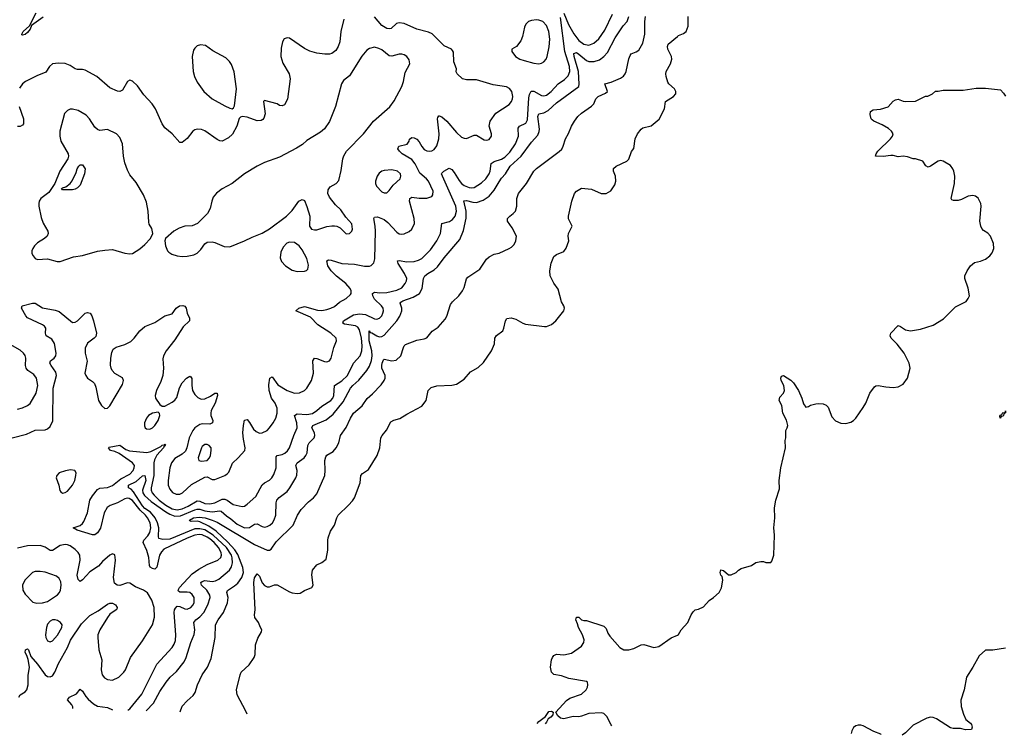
# Model space of a CAD drawing. Header units: inches. Extents: x 1449094 to 1618372, y 389908 to 534307.
# Tile 212 of 256: x 1584726 to 1592621, y 390244 to 395985. Entities that reach past the tile are written whole.
import ezdxf

# ---------------------------------------------------------------- set-up
doc = ezdxf.new("R2010")
doc.units = ezdxf.units.IN
doc.header["$MEASUREMENT"] = 0
doc.layers.add('B5389', color=7, linetype='Continuous')
doc.layers.add('B5399', color=7, linetype='Continuous')

msp = doc.modelspace()

# ---------------------------------------------------------------- linework, layer by layer
at = {"layer": 'B5389', "color": 5}
for points, elevation in [([(1584667.3, 392630), (1584780.4, 392659.6), (1584850, 392692.9), (1584930, 392694.9), (1584950, 392703), (1584970, 392720.7), (1584991.9, 392768.1), (1584995.4, 393030), (1585022.8, 393130), (1585017, 393157), (1584977.6, 393210), (1584968.3, 393230), (1584974.5, 393250), (1585002, 393270), (1585016, 393290), (1585018.8, 393310), (1585006.5, 393386.5), (1584983.8, 393423.8), (1584938.7, 393450), (1584933.3, 393470), (1584935.3, 393510), (1584926.2, 393526.2), (1584910, 393538.8), (1584790, 393594), (1584776, 393610), (1584742, 393670), (1584745.2, 393690), (1584830, 393710.3), (1584850, 393710.3), (1584910, 393673.7), (1585010, 393655.5), (1585043.4, 393643.4), (1585150, 393556.3), (1585170, 393558.4), (1585190, 393570.3), (1585250, 393630.3), (1585270, 393637.6), (1585290.4, 393630), (1585304.9, 393610), (1585318.7, 393570), (1585342, 393470), (1585335.6, 393444.4), (1585323.1, 393430), (1585270.3, 393390), (1585250.2, 393350), (1585251.2, 393311.2), (1585266.2, 393246.2), (1585249.5, 393150), (1585255.5, 393130), (1585269.1, 393110), (1585310, 393083.6), (1585326.2, 393066.2), (1585337.8, 393037.8), (1585359, 392930), (1585381.3, 392890), (1585410, 392866), (1585430, 392868), (1585450, 392887.7), (1585550, 393059.1), (1585558.7, 393090), (1585551.4, 393111.4), (1585490, 393147), (1585467.6, 393170), (1585459.6, 393190), (1585454.9, 393214.9), (1585457.4, 393270), (1585464.7, 393315.3), (1585477.1, 393342.9), (1585500.6, 393359.4), (1585570, 393379.7), (1585616.9, 393403.1), (1585645.1, 393430), (1585690, 393490.4), (1585730, 393523.8), (1585810, 393556.4), (1585890, 393610.5), (1585950, 393626), (1585981.2, 393670), (1586008.7, 393690), (1586033.2, 393693.2), (1586050, 393686.8), (1586060.5, 393670), (1586070.3, 393630), (1586086.7, 393590), (1586088.5, 393570), (1586037.5, 393522.5), (1585970, 393418), (1585900.2, 393330), (1585879.3, 393290), (1585874.4, 393265.6), (1585879.2, 393190), (1585874.9, 393130), (1585858.3, 393081.7), (1585823, 393010), (1585813.7, 392970), (1585816.2, 392950), (1585850, 392899.3), (1585870, 392885.5), (1585890, 392886), (1585950, 392917.7), (1585970, 392934), (1585985.1, 392954.9), (1586007.3, 393032.7), (1586028, 393072), (1586063.1, 393110), (1586090, 393124.9), (1586099.1, 393119.1), (1586105.8, 393105.8), (1586106, 393050), (1586111.8, 393010), (1586130, 392977.8), (1586154.2, 392954.2), (1586182.2, 392942.2), (1586210, 392942.8), (1586255.2, 392964.8), (1586290.4, 392990.4), (1586310, 392990.6), (1586311.1, 392971.1), (1586294.2, 392910), (1586262.7, 392850), (1586257.9, 392830), (1586260.1, 392810), (1586274.6, 392770), (1586271.2, 392750), (1586250, 392741.9), (1586190, 392743), (1586170, 392737.6), (1586131, 392710), (1586114.5, 392690), (1586085.6, 392630), (1586066.8, 392550), (1586054.8, 392525.2), (1586030, 392500.4), (1585970, 392465.4), (1585942.4, 392430), (1585931, 392390), (1585915.5, 392290), (1585916.8, 392250), (1585930, 392218), (1585952.4, 392192.4), (1585979.8, 392180.2), (1586010, 392179.7), (1586032.9, 392190), (1586104.7, 392255.3), (1586210, 392314.4), (1586230, 392318.3), (1586270, 392296.3), (1586290, 392297.5), (1586369.9, 392330.1), (1586390, 392342), (1586403.6, 392356.4), (1586431.5, 392428.5), (1586476.8, 392470), (1586531.3, 392530), (1586534.7, 392550), (1586520.5, 392620.5), (1586516.6, 392670), (1586519.6, 392730), (1586530, 392773.7), (1586550, 392777.3), (1586570, 392754.7), (1586601.5, 392701.5), (1586621.4, 392681.4), (1586650, 392669.6), (1586670, 392670.7), (1586709.8, 392690), (1586729.9, 392710.1), (1586758.3, 392750), (1586779.1, 392790), (1586790.3, 392829.7), (1586789.9, 392870), (1586773.5, 392910), (1586746.1, 392950), (1586726.9, 393010), (1586723.5, 393056.5), (1586731.1, 393108.9), (1586750, 393120.4), (1586796.3, 393056.3), (1586870.1, 393010.1), (1586930, 392990.1), (1586970, 392990.7), (1587010, 393009.5), (1587030, 393029.4), (1587066.7, 393090), (1587081.4, 393150), (1587077.4, 393250), (1587090, 393268.9), (1587110, 393267.7), (1587170, 393242.9), (1587190, 393240.9), (1587210, 393248.5), (1587224.3, 393270), (1587245.1, 393354.9), (1587266.5, 393410), (1587262.9, 393430), (1587221.6, 393470), (1587117.5, 393537.5), (1587057.9, 393597.9), (1586941.2, 393650), (1586965.2, 393670), (1587010, 393685.3), (1587114.2, 393654.2), (1587150, 393651.5), (1587190, 393659.2), (1587221.8, 393670), (1587250, 393685.8), (1587290, 393719.1), (1587345.3, 393750), (1587378.6, 393781.4), (1587383.9, 393790), (1587384.5, 393810), (1587376.4, 393830), (1587342, 393870), (1587266.7, 393926.7), (1587223.9, 393970), (1587197.7, 394010), (1587188.3, 394051.7), (1587202.2, 394057.8), (1587224, 394056), (1587310, 394029.1), (1587410, 394023.1), (1587491.1, 394008.9), (1587530, 394008.7), (1587545.6, 394014.4), (1587565.5, 394034.5), (1587572.7, 394067.3), (1587579.9, 394290), (1587577.2, 394330), (1587565.4, 394390), (1587570, 394400.3), (1587596.3, 394403.7), (1587650, 394381.9), (1587678.2, 394358.2), (1587750, 394280.2), (1587770, 394268), (1587790, 394264), (1587810, 394266.3), (1587850, 394286.2), (1587870, 394305.2), (1587891.1, 394350), (1587888.5, 394390), (1587851.9, 394530), (1587853.3, 394550), (1587870, 394560.5), (1587930, 394552.5), (1587990, 394554.1), (1588030, 394566.8), (1588039.7, 394580.3), (1588042.9, 394610), (1588004.3, 394690), (1587989.2, 394710), (1587935.1, 394755.1), (1587896.6, 394830), (1587870, 394863.7), (1587792.7, 394910), (1587771.4, 394930), (1587759.3, 394950), (1587767.6, 394970), (1587833.9, 394986.1), (1587849.7, 395010), (1587853.2, 395026.8), (1587870, 395041.1), (1587890, 395038), (1587910, 395026.4), (1587930, 395005.4), (1587950, 394967.6), (1587970, 394943), (1587990, 394933.1), (1588010, 394930.1), (1588030, 394933.1), (1588050, 394945.1), (1588070, 394972.2), (1588087.9, 395030), (1588089.5, 395070), (1588076.4, 395190), (1588078.3, 395201.7), (1588087, 395213), (1588090, 395213.7), (1588110, 395206), (1588150, 395172.4), (1588230, 395080.2), (1588270, 395042.9), (1588290, 395034.2), (1588310, 395033.4), (1588370, 395060.2), (1588390, 395058.9), (1588450, 395022.3), (1588470, 395018.9), (1588490, 395024.7), (1588508.6, 395050), (1588508.7, 395070), (1588489.9, 395129.9), (1588498.5, 395170), (1588544.5, 395235.5), (1588650, 395303.9), (1588670, 395328.3), (1588678.1, 395350), (1588680.4, 395370), (1588672.5, 395410), (1588653.6, 395433.6), (1588630, 395446.2), (1588523.2, 395463.2), (1588390, 395503), (1588310, 395503.5), (1588277.2, 395510), (1588234, 395550), (1588226.3, 395566.3), (1588229, 395590), (1588207.3, 395647.3), (1588203.7, 395723.7), (1588198, 395738), (1588189, 395750), (1588130, 395775.6), (1588032.9, 395872.9), (1588005.4, 395885.4), (1587909.6, 395910), (1587810, 395953.6), (1587770, 395961), (1587746.5, 395953.5), (1587704.5, 395915.5), (1587690, 395912.1), (1587670, 395915.5), (1587630, 395938.8), (1587570, 396007.1)], 520), ([(1584915.5, 396004.5), (1584820.5, 395939.5), (1584810, 395909.2), (1584790, 395883.7), (1584770, 395867), (1584750, 395861.2), (1584744.5, 395864.5), (1584742.7, 395870), (1584753.2, 395890), (1584804.5, 395935.5), (1584859.4, 396040.6)], 480), ([(1585739.7, 390441.5), (1585798.2, 390501.8), (1585850, 390596), (1585900.3, 390670), (1585933.8, 390710), (1585984.4, 390755.6), (1586045.3, 390834.7), (1586060.6, 390870), (1586097.8, 390990), (1586126.6, 391053.4), (1586131.7, 391090), (1586123.7, 391150), (1586137.8, 391170), (1586170, 391195.1), (1586202.8, 391230), (1586236.2, 391290), (1586253.9, 391350), (1586251.7, 391370), (1586225.8, 391410), (1586183.7, 391450), (1586179.3, 391470), (1586190, 391479.7), (1586210, 391487.1), (1586270, 391478.6), (1586296.5, 391483.5), (1586323.7, 391496.3), (1586409.4, 391570.6), (1586425, 391595), (1586432.6, 391627.4), (1586430.7, 391669.3), (1586424.8, 391690), (1586384.4, 391750), (1586277.9, 391850), (1586210, 391891.8), (1586170, 391901.5), (1586130, 391901.2), (1585930, 391817), (1585875.2, 391815.2), (1585843.2, 391823.2), (1585838.9, 391838.9), (1585842.9, 391910), (1585832.6, 391950), (1585813.5, 391990), (1585774.3, 392034.3), (1585730, 392064.1), (1585710, 392084.5), (1585638.5, 392198.5), (1585619.6, 392219.6), (1585599.6, 392230), (1585597.6, 392250), (1585660.1, 392279.9), (1585710, 392325.3), (1585730, 392327.7), (1585737.4, 392290), (1585711.9, 392210), (1585714.1, 392190), (1585727.1, 392167.1), (1585780.9, 392120.9), (1585898.4, 392038.4), (1585930, 392018.3), (1585970, 392003.3), (1586014.7, 392005.3), (1586130, 392052.5), (1586150, 392059.1), (1586170, 392058.1), (1586210, 392045.7), (1586270, 392037.9), (1586330, 392046.6), (1586343.1, 392043.1), (1586384, 392004), (1586420.1, 391980.1), (1586470, 391937.7), (1586530, 391909.6), (1586568.6, 391911.4), (1586610, 391937.3), (1586630, 391940.2), (1586670, 391920.1), (1586690, 391915.5), (1586710, 391918.5), (1586730.7, 391929.3), (1586752.7, 391950), (1586767.3, 391972.7), (1586779, 392010), (1586782.9, 392110), (1586788.9, 392130), (1586807.5, 392152.5), (1586870, 392201.5), (1586892.9, 392230), (1586940.4, 392310), (1586948.1, 392331.9), (1586951.7, 392370), (1586941.5, 392410), (1586952.1, 392430), (1587007.4, 392470), (1587021.8, 392490), (1587030.6, 392510), (1587035.8, 392570), (1587047.2, 392590), (1587086.2, 392630), (1587091.7, 392650), (1587089.8, 392670), (1587069.8, 392710), (1587077.4, 392730), (1587184.2, 392775.8), (1587240, 392820), (1587321, 392919), (1587379.5, 393030), (1587396.2, 393050), (1587446.8, 393093.2), (1587508.9, 393171.1), (1587530, 393204.9), (1587548.1, 393251.9), (1587553.3, 393290), (1587548.8, 393330), (1587528.4, 393410), (1587529.8, 393490.2), (1587536.1, 393476.1), (1587550, 393472.8), (1587589.2, 393449.2), (1587610, 393442.5), (1587630, 393443.2), (1587650, 393455.8), (1587749.4, 393570.6), (1587774.1, 393605.9), (1587789.8, 393650), (1587789.8, 393670), (1587777.2, 393710), (1587781.7, 393718.3), (1587798, 393730), (1587881.8, 393758.2), (1587931.1, 393788.9), (1587952.5, 393830), (1587965.1, 393910), (1587974.7, 393930), (1587997.6, 393950), (1588050, 393979.2), (1588077.1, 394002.9), (1588130, 394075.3), (1588256.8, 394223.2), (1588285, 394295), (1588306.1, 394393.9), (1588306.1, 394450), (1588288.1, 394531.9), (1588310, 394534.7), (1588361, 394521), (1588390, 394519.2), (1588443, 394537), (1588490.7, 394570), (1588530, 394616.9), (1588570, 394685), (1588590, 394714.4), (1588622.8, 394750), (1588658.3, 394810), (1588746.4, 394890), (1588830, 395002.4), (1588880, 395060), (1588891.7, 395088.3), (1588893.6, 395106.4), (1588882, 395210), (1588888.4, 395230), (1588930, 395238.8), (1588964, 395256), (1589030, 395318.5), (1589209.8, 395450), (1589212.9, 395467.1), (1589208.3, 395570), (1589172.6, 395690), (1589170, 395713.4), (1589190, 395721.4), (1589210.1, 395710), (1589270, 395658.6), (1589290, 395649.5), (1589331.3, 395648.7), (1589376.3, 395663.7), (1589410.4, 395689.6), (1589438.4, 395721.6), (1589500, 395840), (1589563.9, 395936.1), (1589598, 395970), (1589609.9, 396010.1)], 460), ([(1586013, 390432.6), (1586030, 390477.3), (1586070, 390522), (1586116.9, 390563.1), (1586133.3, 390586.7), (1586153.3, 390650), (1586188.3, 390730), (1586231.3, 390790), (1586260.3, 390859.7), (1586293.1, 391030), (1586295.3, 391130), (1586317.6, 391170), (1586361.2, 391230), (1586392.6, 391307.4), (1586397.8, 391350), (1586387.8, 391390), (1586392.7, 391407.3), (1586450, 391442.5), (1586475.2, 391464.8), (1586508.6, 391511.4), (1586521.5, 391550), (1586514.6, 391590), (1586476.1, 391696.1), (1586452.5, 391732.5), (1586394.8, 391794.8), (1586301.5, 391881.5), (1586243.1, 391923.1), (1586170, 391957.2), (1586150, 391962), (1586100.9, 391960.9), (1586090, 391965.2), (1586088.9, 391970), (1586120.5, 391990), (1586165, 391995), (1586214.6, 391990), (1586270.9, 391970.9), (1586310, 391953.3), (1586610, 391774.8), (1586710, 391730.2), (1586730, 391728.8), (1586742, 391738), (1586784, 391796), (1586920.4, 391930), (1586954.8, 392010), (1586984, 392056), (1587041.7, 392118.3), (1587082.4, 392150), (1587110, 392180.5), (1587172.2, 392330), (1587175.3, 392370), (1587171.8, 392450), (1587180.7, 392479.3), (1587190, 392491.4), (1587239.8, 392520.2), (1587263.1, 392550), (1587285.4, 392590), (1587298.3, 392650), (1587345, 392715), (1587379.3, 392790), (1587404.2, 392830), (1587472.9, 392887.1), (1587512.7, 392947.3), (1587556.2, 392983.8), (1587624.6, 393055.4), (1587649.8, 393090), (1587656.8, 393110), (1587655.5, 393130), (1587631.3, 393190), (1587629.4, 393210), (1587631.9, 393230), (1587644.6, 393255.4), (1587650, 393262), (1587710, 393248), (1587745.9, 393254.1), (1587781.3, 393290), (1587803.3, 393356.7), (1587809.9, 393370.1), (1587820.9, 393379.1), (1587910, 393414), (1587970, 393425.5), (1587990, 393434), (1588032.6, 393487.4), (1588081, 393519), (1588138.2, 393581.8), (1588152.1, 393607.9), (1588180.1, 393699.9), (1588197, 393723), (1588247.6, 393770), (1588275.6, 393810), (1588290, 393836), (1588310, 393906.8), (1588320.1, 393919.9), (1588414.8, 393985.2), (1588470, 394064.9), (1588490, 394084), (1588530, 394104), (1588570, 394113.4), (1588650, 394150.4), (1588670, 394161.6), (1588690, 394182), (1588705.6, 394210), (1588711.1, 394250), (1588676.3, 394316.3), (1588638.4, 394370), (1588638.4, 394390), (1588655.1, 394410), (1588683.6, 394430), (1588701.6, 394450), (1588712.3, 394490), (1588711.9, 394551.9), (1588725.1, 394590), (1588789.8, 394670.2), (1588849.7, 394770), (1588870, 394792.2), (1589052.1, 394927.9), (1589072.3, 394947.7), (1589084.4, 394970), (1589102.9, 395030), (1589128.1, 395071.9), (1589151.6, 395130), (1589173.6, 395170), (1589202.9, 395210), (1589230, 395234.4), (1589310, 395290.6), (1589329.7, 395310.3), (1589346, 395350), (1589364.2, 395370), (1589424.4, 395395.6), (1589439.7, 395410), (1589419, 395470), (1589470, 395484.2), (1589542.6, 395517.4), (1589566.8, 395533.2), (1589580.5, 395550), (1589589.8, 395570.2), (1589609.8, 395670.2), (1589620.9, 395699.1), (1589630, 395710.4), (1589670, 395726.7), (1589690, 395740.5), (1589721.8, 395798.2), (1589739.3, 395870), (1589738, 395970), (1589743, 396010)], 440), ([(1589090, 396038.2), (1589127.8, 395947.8), (1589170, 395872.1), (1589210, 395817.9), (1589250, 395787.8), (1589290, 395782), (1589330, 395796.1), (1589370, 395831), (1589418.2, 395901.8), (1589479.9, 396030)], 480), ([(1587325.8, 395990), (1587301.5, 395890), (1587292.3, 395807.7), (1587280.3, 395770), (1587260.5, 395739.5), (1587230, 395713.6), (1587210, 395707.8), (1587172.3, 395707.7), (1587110, 395718), (1587053.7, 395733.7), (1587010, 395754.3), (1586890, 395838), (1586870, 395839.3), (1586848.1, 395831.9), (1586833.4, 395806.6), (1586822.8, 395757.2), (1586819.3, 395690), (1586836.1, 395636.1), (1586888.2, 395550), (1586894.9, 395510), (1586872.5, 395347.5), (1586850, 395302), (1586830, 395294), (1586810, 395297.2), (1586789.5, 395309.5), (1586690, 395338), (1586682, 395330), (1586693.4, 395230), (1586685.2, 395194.8), (1586676.4, 395183.6), (1586663, 395177), (1586630, 395174.5), (1586550, 395202.7), (1586511.3, 395208.7), (1586496.9, 395203.1), (1586486, 395194), (1586466.8, 395130), (1586431.8, 395068.2), (1586401.4, 395038.6), (1586350, 395012), (1586330, 395012.3), (1586310, 395023.7), (1586210, 395094), (1586184.4, 395104.4), (1586152.5, 395107.5), (1586130, 395102), (1586114, 395090), (1586070, 395032.7), (1586030, 394999), (1586010, 395001.2), (1585949.6, 395069.6), (1585890, 395117.2), (1585869.7, 395149.7), (1585814, 395270), (1585787.3, 395310), (1585722.2, 395382.2), (1585670, 395455.1), (1585630, 395492.7), (1585610, 395499.3), (1585591.3, 395490), (1585550, 395419), (1585530, 395409.3), (1585510, 395412.3), (1585450, 395437.6), (1585344.5, 395530), (1585250, 395579.7), (1585230, 395584.7), (1585190, 395585.4), (1585170, 395592.1), (1585130, 395618.5), (1585090, 395632.7), (1585036.6, 395636.6), (1584990, 395630.8), (1584964.6, 395610), (1584935.5, 395564.5), (1584864.2, 395535.8), (1584773.7, 395490), (1584747.9, 395470), (1584724.1, 395435.9)], 520), ([(1585594.6, 390446.2), (1585610, 390457.5), (1585706.3, 390573.7), (1585825.5, 390814.5), (1585949.9, 390950.1), (1585965.2, 390974.8), (1585974.6, 391005.4), (1585979.5, 391050), (1585966.1, 391230), (1585967.6, 391250), (1585974.6, 391265.4), (1585990, 391280.6), (1586010, 391278.6), (1586050, 391257.9), (1586070, 391256.8), (1586099.3, 391270), (1586117, 391290), (1586125.6, 391310), (1586126.6, 391350), (1586110, 391375.4), (1586090, 391389.1), (1586070, 391394.1), (1586010, 391392.4), (1586000, 391400), (1585996.1, 391410), (1586008.6, 391430), (1586110, 391539.6), (1586163.1, 391576.9), (1586230, 391614.8), (1586316.4, 391650), (1586338.4, 391670), (1586344.6, 391690), (1586341.8, 391710), (1586320.1, 391750), (1586284.4, 391790), (1586250, 391820.1), (1586230, 391834.4), (1586190, 391852), (1586165.4, 391854.6), (1586130, 391850.2), (1586070, 391827.1), (1585882.3, 391737.7), (1585862.6, 391717.4), (1585847.5, 391690), (1585825.6, 391594.4), (1585810, 391576.8), (1585790, 391581.8), (1585773.8, 391593.8), (1585767.5, 391607.5), (1585761.2, 391670), (1585746.7, 391726.7), (1585716.1, 391790), (1585720.7, 391810), (1585754.4, 391845.6), (1585769, 391871), (1585777.1, 391910), (1585771.2, 391950), (1585750.9, 391990), (1585734, 392010), (1585693.2, 392050), (1585630, 392128), (1585604.7, 392144.7), (1585590, 392147.4), (1585570, 392141.7), (1585510, 392110.7), (1585452.5, 392087.5), (1585429, 392071), (1585404.6, 392030), (1585374.9, 391905.1), (1585350, 391869.8), (1585330, 391853.3), (1585310, 391852.9), (1585188, 391890), (1585154.5, 391910), (1585210, 391927.8), (1585230, 391943), (1585241.2, 391958.8), (1585269.9, 392030), (1585290, 392130.2), (1585310, 392166.6), (1585350, 392216), (1585370, 392228.1), (1585430, 392231.5), (1585470, 392249.7), (1585537.5, 392302.5), (1585610, 392340.7), (1585636.1, 392370), (1585644.6, 392390), (1585646.3, 392410), (1585631.2, 392430), (1585524.7, 392504.7), (1585490, 392521.5), (1585455.1, 392530), (1585438.7, 392550), (1585444.4, 392555.6), (1585530, 392572), (1585577.9, 392537.9), (1585605.9, 392525.9), (1585746.7, 392513.3), (1585777.6, 392522.4), (1585858.7, 392561.3), (1585870, 392571.6), (1585885.9, 392574.1), (1585890, 392578.9), (1585895, 392575), (1585890, 392563.8), (1585881.6, 392558.4), (1585880.5, 392550), (1585826.8, 392493.2), (1585806.3, 392453.7), (1585801.8, 392430), (1585802.8, 392330), (1585779.9, 392230), (1585779.6, 392210), (1585787.9, 392190), (1585803.5, 392170), (1585844.1, 392130), (1585897.1, 392090), (1585950, 392060.2), (1585990, 392052.9), (1586030, 392061.2), (1586077.8, 392082.2), (1586150, 392126.1), (1586170, 392122.5), (1586210, 392103.3), (1586250, 392100.7), (1586290.2, 392109.8), (1586350, 392138.3), (1586370, 392139.6), (1586390, 392131.6), (1586437, 392097), (1586510, 392079.3), (1586530, 392083.9), (1586550, 392097.6), (1586618.6, 392161.4), (1586670, 392252.8), (1586690, 392270.2), (1586730, 392292.6), (1586748.7, 392311.3), (1586763.2, 392336.8), (1586781.9, 392390), (1586782.7, 392477.3), (1586791.4, 392488.6), (1586830, 392497.2), (1586852.4, 392507.6), (1586873.7, 392526.3), (1586889.9, 392550.1), (1586925.3, 392650), (1586952, 392710), (1586949.1, 392750), (1586930.7, 392810), (1586950, 392823.3), (1587030, 392817.7), (1587073.3, 392826.7), (1587110, 392848.9), (1587150, 392885.1), (1587221, 392930), (1587236.4, 392950), (1587244.3, 392970), (1587251.2, 393050), (1587310.5, 393089.5), (1587354.3, 393130), (1587403, 393230), (1587456.7, 393290), (1587470, 393328), (1587472.7, 393370), (1587466.6, 393430), (1587450, 393498), (1587437.7, 393517.7), (1587419.8, 393530), (1587330, 393541.8), (1587316.8, 393550), (1587322.9, 393570), (1587403.1, 393616.9), (1587450, 393626.7), (1587499.4, 393619.4), (1587570, 393585.3), (1587590, 393581.7), (1587611.6, 393590), (1587629.9, 393610.1), (1587639.2, 393630), (1587643.7, 393650), (1587640.5, 393670), (1587628, 393690), (1587570, 393743.2), (1587556.9, 393770), (1587554.2, 393790), (1587570, 393799.2), (1587613.6, 393793.6), (1587670, 393798), (1587750, 393815.7), (1587790, 393835.5), (1587818, 393870), (1587827.8, 393890), (1587830.5, 393910), (1587812.9, 393950), (1587761.7, 394030), (1587756.2, 394050), (1587770, 394053.8), (1587830, 394043.9), (1587890, 394044.8), (1587924.9, 394055.1), (1587950.8, 394070), (1588020.9, 394139.1), (1588072.2, 394210), (1588099.6, 394270), (1588110.6, 394349.4), (1588172.9, 394367.1), (1588196.4, 394383.6), (1588216.9, 394410), (1588229.9, 394450), (1588222.9, 394490), (1588115.8, 394730), (1588107.9, 394750), (1588110, 394754.9), (1588126.3, 394770), (1588170, 394794.9), (1588190, 394782.5), (1588210, 394759.5), (1588250, 394694.4), (1588270, 394670.1), (1588290, 394655.8), (1588330, 394638.4), (1588350, 394635.9), (1588370, 394640.1), (1588430, 394675.3), (1588465, 394710), (1588490, 394749.1), (1588498.1, 394770), (1588507.9, 394832.1), (1588530, 394846.8), (1588590, 394865.5), (1588617.2, 394882.8), (1588656.5, 394923.5), (1588702.9, 394990), (1588725.2, 395050), (1588724.3, 395115.7), (1588734.5, 395130), (1588784.7, 395155.3), (1588798.7, 395181.2), (1588810, 395359.3), (1588815, 395385), (1588827.8, 395412.2), (1588850, 395412.8), (1588910, 395376.6), (1588930, 395373.8), (1588950, 395381.2), (1588987.4, 395410), (1589043.8, 395470), (1589094.3, 395505.7), (1589124.7, 395535.3), (1589137.4, 395570), (1589135.5, 395610), (1589097.1, 395730), (1589062.1, 396002.1)], 480), ([(1586549.4, 390415.2), (1586539.4, 390439.4), (1586469.6, 390570), (1586465.1, 390610), (1586494, 390730), (1586502.9, 390750), (1586567, 390810), (1586607.6, 390870), (1586614, 390894), (1586617.6, 390970), (1586637, 391023), (1586666, 391074), (1586666.6, 391090), (1586658.4, 391110), (1586640.4, 391150), (1586613, 391190), (1586608, 391210), (1586615.1, 391250), (1586602.5, 391470), (1586610, 391508), (1586630, 391541), (1586650, 391520.7), (1586670, 391467), (1586690, 391446.3), (1586710, 391436.4), (1586730, 391436.3), (1586770, 391453), (1586790, 391450.4), (1586890, 391396.1), (1586910, 391387.9), (1586950, 391381.1), (1586974.7, 391385.3), (1587010, 391405.5), (1587068.7, 391430), (1587079.3, 391450), (1587069.3, 391530.7), (1587073.2, 391570), (1587110, 391611), (1587149.3, 391630.7), (1587183.1, 391656.9), (1587197.2, 391730), (1587196, 391810), (1587200.9, 391830), (1587219.1, 391880.9), (1587249.4, 391930), (1587269.5, 391990), (1587280.7, 392010), (1587362, 392090), (1587394.5, 392125.5), (1587409.6, 392150), (1587456.2, 392270), (1587462, 392330), (1587475.4, 392344.6), (1587522.3, 392377.7), (1587591.5, 392490), (1587614.7, 392550), (1587620.7, 392630), (1587632, 392650), (1587668.4, 392691.6), (1587702, 392758), (1587726.9, 392773.1), (1587774.9, 392785.1), (1587830, 392820.7), (1587950, 392884), (1587984.5, 392930), (1588000.7, 393010), (1588025.6, 393034.4), (1588070, 393048.4), (1588190, 393054), (1588230, 393062.8), (1588290, 393102.8), (1588340.5, 393159.5), (1588403.8, 393196.2), (1588444.2, 393235.8), (1588509.4, 393330), (1588534.2, 393385.8), (1588536, 393430), (1588550, 393450.8), (1588599.3, 393490), (1588609.6, 393510.4), (1588620.9, 393570), (1588632.1, 393587.9), (1588666.8, 393593.2), (1588704.1, 393584.1), (1588761, 393550), (1588782.8, 393542.8), (1588935.5, 393524.5), (1588950, 393524), (1588990, 393540.7), (1589026, 393570), (1589089, 393650), (1589095.3, 393670), (1589089, 393690), (1589070, 393722), (1589042.8, 393822.8), (1589010, 393872.3), (1588979.6, 393930), (1588976.9, 393970), (1588988.2, 394031.8), (1589010, 394086), (1589030, 394102), (1589090, 394126), (1589106.8, 394153.2), (1589129.3, 394210), (1589123.7, 394250), (1589126, 394270), (1589157.2, 394330), (1589127.5, 394387.5), (1589126, 394410), (1589154.5, 394530), (1589175.1, 394590), (1589189.7, 394610.3), (1589230, 394633), (1589310, 394626), (1589390, 394590.7), (1589430, 394590.8), (1589467.2, 394612.8), (1589498.9, 394661.1), (1589506, 394690), (1589503.7, 394730), (1589487, 394770), (1589487.3, 394792.7), (1589509, 394810), (1589594, 394850), (1589610, 394866), (1589632, 394928), (1589650, 394952), (1589660.7, 395030), (1589679.5, 395070), (1589710, 395107.3), (1589723.3, 395116.7), (1589790, 395134), (1589852.7, 395187.3), (1589896.2, 395270), (1589904.5, 395330), (1589970, 395368.5), (1589987.6, 395390), (1589987.8, 395410), (1589976.9, 395430), (1589931.5, 395470), (1589923.1, 395483.1), (1589909.7, 395530.3), (1589906.6, 395550), (1589911.2, 395568.8), (1589944.2, 395630), (1589954, 395670), (1589953.3, 395690), (1589924.3, 395750), (1589920.6, 395770), (1589924.6, 395790), (1590000, 395850.2)], 420), ([(1584722.5, 395290), (1584756.8, 395190), (1584756.9, 395150), (1584750, 395138.9), (1584730, 395128.7), (1584709.8, 395129.8)], 520), ([(1584710, 392860.3), (1584750, 392872.9), (1584789.8, 392890.2), (1584810, 392906.7), (1584858.8, 392990), (1584870.7, 393050), (1584861.7, 393110), (1584838.5, 393138.5), (1584791, 393171), (1584778.9, 393190), (1584774, 393210), (1584776, 393270), (1584770.8, 393290.8), (1584757.6, 393310), (1584730, 393334.7), (1584632, 393390)], 540), ([(1584718.4, 390550), (1584729.4, 390570), (1584770, 390593.1), (1584783.1, 390610), (1584793.8, 390650), (1584794.8, 390725.2), (1584803.9, 390790), (1584794, 390854), (1584784.7, 390884.7), (1584769.8, 390910), (1584772.7, 390930), (1584790, 390938), (1584796.9, 390930), (1584815.8, 390875.8), (1584870, 390815.8), (1584930.7, 390730.7), (1584950, 390716.3), (1584970, 390713.7), (1584990, 390721.8), (1585008, 390752), (1585038.2, 390821.8), (1585108.4, 390950), (1585132.5, 391007.5), (1585220.6, 391139.4), (1585290, 391204.8), (1585355.7, 391244.3), (1585430, 391297.1), (1585450, 391304.3), (1585470, 391304.5), (1585495.8, 391290), (1585507.9, 391270), (1585503.9, 391256.1), (1585501.1, 391250), (1585450, 391215.8), (1585429.7, 391190.3), (1585368.4, 391090), (1585354.2, 391050), (1585354, 391030), (1585360.8, 390930), (1585385.2, 390850), (1585378.8, 390770), (1585388.6, 390730), (1585406.8, 390706.8), (1585430, 390691.2), (1585470, 390686.4), (1585520.4, 390710), (1585561, 390750), (1585573.4, 390770), (1585615.6, 390870), (1585710, 391001.8), (1585792.3, 391130), (1585808.3, 391191.7), (1585804.1, 391270), (1585787.2, 391330), (1585750, 391387.7), (1585718, 391410), (1585655, 391435), (1585610, 391465), (1585590, 391466.6), (1585530, 391447), (1585508.6, 391448.6), (1585485.6, 391465.6), (1585478, 391510), (1585495.8, 391650), (1585490, 391691.8), (1585470, 391699.1), (1585450, 391688.4), (1585390, 391638.4), (1585358, 391602), (1585290, 391555.2), (1585230, 391491.6), (1585210, 391479.1), (1585194, 391494), (1585187.4, 391530), (1585212.1, 391650), (1585208.5, 391688.5), (1585195, 391710), (1585170, 391734.8), (1585130, 391763.7), (1585110, 391772), (1585090, 391774), (1585050, 391766), (1584990, 391726), (1584970, 391727.4), (1584930, 391754.9), (1584890, 391768.5), (1584790, 391765.4), (1584710, 391747.1)], 520), ([(1589475.5, 390320.1), (1589469.2, 390329.2), (1589434.8, 390394.8), (1589410, 390418.9), (1589390, 390424.1), (1589290, 390420.7), (1589230, 390396.8), (1589210, 390392.8), (1589165.3, 390394.7), (1589090, 390377.2), (1589061.8, 390381.8), (1589040.1, 390400.1), (1589026, 390430), (1589110, 390524.9), (1589138.3, 390541.7), (1589230, 390574.8), (1589269, 390610), (1589279, 390630), (1589282, 390650), (1589278, 390670), (1589270, 390675.3), (1589130, 390701.2), (1589070, 390722.7), (1589010, 390733.2), (1589000.1, 390740.1), (1588989.4, 390750), (1588982.7, 390790), (1588989.2, 390850), (1588999, 390870), (1589010, 390884.7), (1589030, 390896), (1589090, 390891), (1589150, 390904.7), (1589230, 390961), (1589249.2, 390990), (1589252.7, 391010), (1589239.3, 391050), (1589206, 391110), (1589199.3, 391139.3), (1589185.2, 391170), (1589190, 391192), (1589210, 391191), (1589231.1, 391171.1), (1589250, 391164.7), (1589270, 391164.7), (1589410, 391121.1), (1589430, 391102), (1589443, 391063), (1589458.6, 391038.6), (1589537.3, 390950), (1589570, 390930.7), (1589610, 390931), (1589650, 390941), (1589709.6, 390970.4), (1589730, 390973.4), (1589810, 390948.2), (1589850, 390956.4), (1589950, 391027.3), (1590000, 391047.9)], 380), ([(1585153.2, 390460.5), (1585151.8, 390471.8), (1585144.7, 390490), (1585109.7, 390530), (1585125.1, 390550), (1585182.8, 390577.2), (1585210, 390613.7), (1585230, 390597.8), (1585256.3, 390556.3), (1585275.6, 390535.6), (1585317.7, 390497.7), (1585350, 390478.9), (1585430, 390468.6), (1585471, 390450.2)], 480), ([(1588875.4, 390339.6), (1588890, 390354.9), (1588943.3, 390396.7), (1588970, 390435.5), (1588990, 390437.3), (1589004.7, 390430), (1589001, 390410), (1588986, 390390), (1588963.8, 390376.2), (1588950.4, 390350), (1588939.1, 390337.5)], 380)]:
    msp.add_lwpolyline(points, dxfattribs=dict(at, elevation=elevation))
for points, elevation in [([(1588870, 395984.5), (1588830, 395979.5), (1588806.3, 395970), (1588785.8, 395950), (1588774.7, 395925.3), (1588757.5, 395850), (1588744.3, 395815.7), (1588710, 395769.5), (1588671.3, 395750), (1588673.4, 395730), (1588702, 395690), (1588736.4, 395670), (1588770, 395657.4), (1588850, 395636.1), (1588889.1, 395630.9), (1588910, 395635.5), (1588930, 395647.7), (1588947, 395670), (1588955.4, 395690), (1588971.7, 395768.3), (1588978.3, 395830), (1588970.3, 395890.3), (1588950, 395938.2), (1588919.8, 395970), (1588890, 395982.5)], 520), ([(1586175.2, 395784.8), (1586150, 395775.1), (1586130, 395758), (1586119.2, 395740.8), (1586108.9, 395690), (1586118.6, 395570), (1586128.4, 395530), (1586150, 395483.7), (1586202.8, 395410), (1586270, 395350.3), (1586370, 395293), (1586410, 395274.8), (1586430, 395271.3), (1586442, 395278), (1586450, 395294), (1586464.4, 395430), (1586446.2, 395566.2), (1586425.1, 395625.1), (1586409.8, 395649.8), (1586378.3, 395678.3), (1586275.2, 395735.2), (1586217.1, 395777.1)], 520), ([(1587570, 395764.2), (1587530, 395755.6), (1587510, 395741.6), (1587470, 395693.6), (1587370, 395535.1), (1587323.3, 395496.7), (1587305.5, 395470), (1587258, 395290), (1587211.3, 395168.7), (1587171.1, 395108.9), (1587137.3, 395082.7), (1587030, 395016.3), (1586995.1, 394984.9), (1586946.4, 394953.6), (1586810, 394882.2), (1586690, 394838.5), (1586630, 394809.7), (1586528.4, 394750), (1586430, 394672.6), (1586350.2, 394629.8), (1586305.5, 394594.5), (1586278.7, 394561.3), (1586266, 394530), (1586254.6, 394470), (1586233.1, 394430), (1586153, 394350), (1586110, 394331.5), (1586050, 394327.8), (1586006.1, 394313.9), (1585962.8, 394290), (1585896, 394230), (1585891, 394210), (1585896.3, 394170), (1585910.4, 394130.4), (1585921.2, 394121.2), (1585945.5, 394105.5), (1585990, 394091.7), (1586030, 394086.7), (1586070, 394088), (1586122.2, 394097.8), (1586148.8, 394111.2), (1586178, 394142), (1586210, 394188), (1586230, 394199.5), (1586270, 394202.6), (1586290, 394198.9), (1586366.1, 394166.1), (1586410, 394163.6), (1586530, 394210.4), (1586590, 394241.6), (1586670, 394273.4), (1586730, 394308), (1586864.5, 394410), (1586910, 394455.5), (1586963.7, 394530), (1586990, 394544), (1587010, 394536), (1587030, 394486), (1587051.5, 394410), (1587050.3, 394330), (1587065.9, 394305.9), (1587090, 394298.3), (1587110, 394298.5), (1587190, 394327.2), (1587230, 394332.4), (1587250.4, 394330.4), (1587270, 394327.7), (1587295.5, 394315.5), (1587342, 394270), (1587350, 394266.8), (1587370, 394271.3), (1587388.7, 394290), (1587393.8, 394306.2), (1587390, 394348), (1587340.5, 394400.5), (1587300.7, 394460.7), (1587259.8, 394499.8), (1587210, 394560.9), (1587196.9, 394590), (1587199.6, 394620.4), (1587216.6, 394643.4), (1587264, 394670), (1587284.5, 394695.5), (1587303.8, 394776.2), (1587317.4, 394870), (1587325.7, 394894.3), (1587347.8, 394930), (1587482.4, 395070), (1587562.4, 395170), (1587694.2, 395285.8), (1587730, 395334.9), (1587790, 395450.6), (1587803.5, 395490), (1587817.2, 395562.8), (1587854, 395630), (1587850, 395664), (1587831.6, 395690), (1587810, 395703), (1587790, 395708.2), (1587770, 395708.2), (1587710, 395693.3), (1587690, 395696.2), (1587630, 395742.4), (1587604.9, 395755.1)], 540), ([(1585150, 395267), (1585130, 395266.6), (1585110, 395258), (1585086, 395234), (1585047.2, 395090), (1585047.2, 395050), (1585056.4, 395010), (1585114.9, 394910), (1585117.6, 394890), (1585111.5, 394870), (1585049, 394771), (1585007.2, 394670), (1584959.6, 394600.4), (1584895.8, 394550), (1584883.1, 394530), (1584878.9, 394510), (1584878.9, 394490), (1584898.7, 394398.7), (1584913.8, 394353.8), (1584950.7, 394290), (1584954.8, 394270), (1584946, 394250), (1584926, 394230), (1584870, 394194.5), (1584844, 394170), (1584830.6, 394150), (1584824.9, 394130), (1584824.9, 394110), (1584834, 394090), (1584850, 394070.8), (1584870, 394062), (1584950, 394067.3), (1585026.6, 394046.6), (1585050, 394046.4), (1585157.2, 394082.8), (1585230, 394094.9), (1585350, 394128.4), (1585410, 394137.6), (1585470, 394140.5), (1585570, 394113.4), (1585610, 394107.7), (1585630, 394110.7), (1585690, 394147.3), (1585730, 394182.8), (1585774, 394230), (1585793.2, 394270), (1585785.2, 394310), (1585764.4, 394344.4), (1585760.5, 394360.5), (1585757.6, 394450), (1585742.3, 394522.3), (1585719.3, 394579.3), (1585659.4, 394679.4), (1585610, 394740.9), (1585590, 394779.3), (1585570, 394837.2), (1585558.7, 394890), (1585549.7, 394990), (1585530, 395040.9), (1585502.7, 395070), (1585430, 395105.1), (1585370, 395097.6), (1585350, 395104.5), (1585330, 395122), (1585285.1, 395190), (1585258.4, 395218.4), (1585196.2, 395256.2)], 540), ([(1585090, 394619.3), (1585070, 394621.2), (1585062.7, 394630), (1585070, 394637.3), (1585095.5, 394644.5), (1585130, 394670.8), (1585147.5, 394692.5), (1585180.1, 394759.9), (1585187, 394790), (1585199.5, 394810), (1585210, 394820.5), (1585230, 394822), (1585250.3, 394790), (1585247.3, 394750), (1585210, 394657.2), (1585190, 394636.2), (1585170, 394625.1), (1585150, 394620.5)], 540), ([(1587710, 394782), (1587650, 394776.8), (1587630, 394769.7), (1587610, 394755.1), (1587593.4, 394730), (1587579.5, 394690), (1587580.4, 394670), (1587588.2, 394650), (1587630, 394604), (1587650, 394596.3), (1587670, 394597.3), (1587690, 394614), (1587721.8, 394658.2), (1587777.6, 394710), (1587783.6, 394730), (1587778.4, 394750), (1587755.1, 394770)], 540), ([(1586890, 394200.4), (1586868.3, 394191.7), (1586839.1, 394160.9), (1586819.4, 394120.6), (1586815.4, 394075.4), (1586826.3, 394046.3), (1586857.6, 394010), (1586910, 393975.5), (1586950, 393966.4), (1587010, 393967.6), (1587026.7, 393973.3), (1587036.8, 393983.2), (1587043.3, 394016.7), (1587029.8, 394070), (1586990, 394140.4), (1586967.1, 394170), (1586930, 394197.2)], 540), ([(1585835.9, 392835.9), (1585790, 392828.3), (1585759.5, 392810), (1585743.5, 392790), (1585727.8, 392750), (1585726.2, 392726.2), (1585731.5, 392711.5), (1585743.2, 392703.2), (1585770, 392701.8), (1585790, 392711.6), (1585810, 392729.2), (1585836.8, 392770), (1585851, 392811), (1585847, 392827)], 520), ([(1586230, 392577.4), (1586210, 392576.3), (1586190, 392562), (1586184, 392550), (1586157.6, 392470), (1586159.1, 392459.1), (1586162.8, 392450), (1586184, 392444), (1586230, 392449), (1586247.8, 392470), (1586255.1, 392490), (1586262, 392530), (1586260.5, 392550), (1586246, 392570)], 540), ([(1585133.7, 392373.7), (1585092.7, 392367.3), (1585042.8, 392350), (1585023, 392330), (1585018, 392310), (1585040.3, 392250), (1585049, 392209), (1585056.7, 392196.7), (1585070, 392188.2), (1585090, 392192.4), (1585110, 392204.2), (1585150, 392252.4), (1585167.7, 392290), (1585177.6, 392330), (1585178, 392350), (1585169.6, 392369.6)], 520), ([(1584890, 391559.8), (1584850, 391559.7), (1584829.1, 391550.9), (1584767.2, 391490), (1584749, 391450), (1584750.3, 391410), (1584770, 391375.5), (1584832.8, 391312.8), (1584863.7, 391303.7), (1584910, 391306.5), (1584950, 391318.9), (1585030, 391370.3), (1585046, 391390), (1585054.6, 391410), (1585058.8, 391450), (1585055, 391475), (1585043.3, 391503.3), (1585020.4, 391520.4), (1584930, 391553.5)], 540), ([(1585010, 391169.7), (1584990, 391169.7), (1584970, 391160.5), (1584950, 391136.2), (1584941.8, 391110), (1584933.1, 391050), (1584934.9, 391030), (1584950, 391003), (1584970, 390994), (1584990, 391002), (1585030, 391047), (1585064.4, 391110), (1585066.3, 391130), (1585054, 391150), (1585030, 391164.7)], 540)]:
    msp.add_lwpolyline(points, close=True, dxfattribs=dict(at, elevation=elevation))
at = {"layer": 'B5399', "color": 5}
for points, elevation in [([(1590000, 395850.2), (1590010, 395858.2), (1590050, 395874.9), (1590070, 395890.6), (1590087.4, 395932.6), (1590086.2, 396010)], 420), ([(1590000, 391047.9), (1590010, 391052), (1590030, 391092), (1590084, 391150), (1590109.3, 391210.7), (1590125.6, 391234.4), (1590142, 391250), (1590170, 391255.8), (1590210, 391276.2), (1590254.6, 391325.4), (1590290.7, 391349.3), (1590334, 391390), (1590352.9, 391427.1), (1590365, 391490), (1590358.2, 391518.2), (1590348.5, 391530), (1590342.4, 391550), (1590348, 391572), (1590370, 391567.3), (1590410, 391530.7), (1590430, 391530.6), (1590470, 391550.6), (1590489.7, 391570.3), (1590510, 391582.4), (1590592.9, 391607.1), (1590630, 391630.7), (1590670, 391638), (1590690, 391638), (1590710, 391631.3), (1590748.4, 391631.6), (1590758, 391642), (1590773.2, 391690), (1590779.5, 391850), (1590772.3, 391910), (1590780.9, 391990), (1590779.5, 392070), (1590789.5, 392130), (1590817.7, 392222.3), (1590816.9, 392290), (1590829.7, 392390), (1590867.8, 392550), (1590865.1, 392610), (1590869.4, 392630), (1590869.3, 392690), (1590881.2, 392710), (1590885.2, 392730), (1590873.8, 392773.8), (1590845.2, 392830), (1590836, 392890), (1590817.2, 392930), (1590821.5, 392958.5), (1590851.6, 392988.4), (1590859.3, 393010), (1590854.5, 393050), (1590833.2, 393090), (1590829.3, 393110), (1590835.3, 393124.7), (1590850, 393132), (1590910, 393093), (1590931.6, 393071.6), (1590970, 393010.6), (1590997, 392950), (1591010, 392904.7), (1591030, 392878), (1591050, 392881), (1591067, 392893), (1591110, 392904), (1591130, 392907.3), (1591170, 392904), (1591193.4, 392893.4), (1591210, 392878), (1591238.8, 392798.8), (1591268.5, 392768.5), (1591310, 392748.2), (1591350, 392744.9), (1591390, 392755.8), (1591410.8, 392769.2), (1591429.6, 392790), (1591490, 392873.4), (1591509.8, 392910.2), (1591542, 392990), (1591580.1, 393039.9), (1591590, 393047.3), (1591610, 393050.6), (1591670, 393039.1), (1591730, 393034), (1591770, 393038.8), (1591810, 393062.8), (1591843.7, 393110), (1591867, 393190), (1591859.6, 393230), (1591819.5, 393310), (1591761.2, 393381.2), (1591713.2, 393430), (1591706, 393450), (1591712.3, 393470), (1591770, 393530.8), (1591790, 393524), (1591830, 393497.1), (1591870, 393488.5), (1591950, 393503.1), (1592050, 393534), (1592134.6, 393585.4), (1592230, 393683), (1592314.2, 393725.8), (1592332.5, 393747.5), (1592342.7, 393770), (1592332.3, 393832.3), (1592304, 393910), (1592304, 393930), (1592322.7, 393970), (1592350, 394010.7), (1592383, 394037), (1592431.5, 394048.5), (1592470, 394064.9), (1592505.2, 394090), (1592524.4, 394115.6), (1592538.4, 394150), (1592534, 394190), (1592510, 394249.2), (1592490, 394272.7), (1592454.2, 394294.2), (1592441.2, 394310), (1592432.7, 394330), (1592423.7, 394370), (1592435.1, 394490), (1592432, 394510), (1592412.5, 394552.5), (1592390, 394569.4), (1592370, 394575.6), (1592331.3, 394570), (1592277.8, 394542.2), (1592250, 394535.4), (1592214.9, 394534.9), (1592201.1, 394541.1), (1592194.5, 394550), (1592221.2, 394670), (1592223.7, 394730), (1592217.2, 394770), (1592209.3, 394790), (1592190, 394816), (1592130, 394849.5), (1592110, 394854.5), (1592090, 394849.6), (1592030, 394809.4), (1592010, 394801.2), (1591992.7, 394812.7), (1591968, 394850), (1591910, 394869), (1591890, 394869.2), (1591846, 394886), (1591810, 394889.4), (1591770, 394885.1), (1591730, 394895.6), (1591710, 394896.2), (1591650, 394887.6), (1591588, 394890), (1591593.2, 394910), (1591606, 394930), (1591709.3, 395030), (1591725.2, 395050), (1591729.2, 395070), (1591717.2, 395090), (1591692.1, 395112.1), (1591641.5, 395141.5), (1591575.3, 395170), (1591561.5, 395181.5), (1591554, 395190), (1591545.6, 395225.6), (1591549, 395250), (1591570, 395262.8), (1591628, 395268), (1591690, 395285.5), (1591730, 395330.8), (1591750, 395342.8), (1591770, 395346.8), (1591810, 395331), (1591830, 395328), (1591908.7, 395331.3), (1591990, 395372), (1592007.3, 395372.7), (1592046, 395390), (1592068.7, 395411.3), (1592090, 395411.3), (1592130, 395421), (1592290, 395418.8), (1592395.3, 395435.3), (1592470, 395436), (1592590, 395422), (1592616, 395396), (1592630, 395372)], 380), ([(1592630, 390943.8), (1592530, 390927.9), (1592470, 390928.2), (1592419.1, 390880.9), (1592369.3, 390790.7), (1592317, 390710), (1592300.4, 390610), (1592272.9, 390527.1), (1592274.4, 390474.4), (1592292.9, 390412.9), (1592312.2, 390372.2), (1592350, 390343), (1592358.7, 390330), (1592362.4, 390310), (1592358, 390290), (1592310, 390287.6), (1592270, 390298), (1592210, 390299.6), (1592190, 390304.2), (1592077.4, 390377.4), (1592050, 390388.2), (1592030, 390389.8), (1591999, 390381), (1591890, 390326.4), (1591830, 390264.5), (1591803.4, 390244.5)], 380), ([(1591634.2, 390250), (1591630, 390254), (1591575.5, 390275.5), (1591490, 390320.7), (1591470, 390327), (1591450, 390327), (1591430, 390319.5), (1591413.3, 390306.7), (1591398.7, 390281.3), (1591394.2, 390257.8)], 380)]:
    msp.add_lwpolyline(points, dxfattribs=dict(at, elevation=elevation))
at = {"layer": 'B5399', "color": 5, "elevation": 360}
msp.add_lwpolyline([(1592631.1, 392847.1), (1592631.1, 392831.1), (1592616.9, 392823.1), (1592615.5, 392810), (1592610, 392804.5), (1592596.9, 392803.1), (1592590.3, 392789.7), (1592586, 392790), (1592589, 392791), (1592586, 392806), (1592590, 392813.4), (1592601.2, 392818.8), (1592610, 392833.4), (1592628.4, 392831.6)], close=True, dxfattribs=at)

doc.saveas('drawing.dxf')
